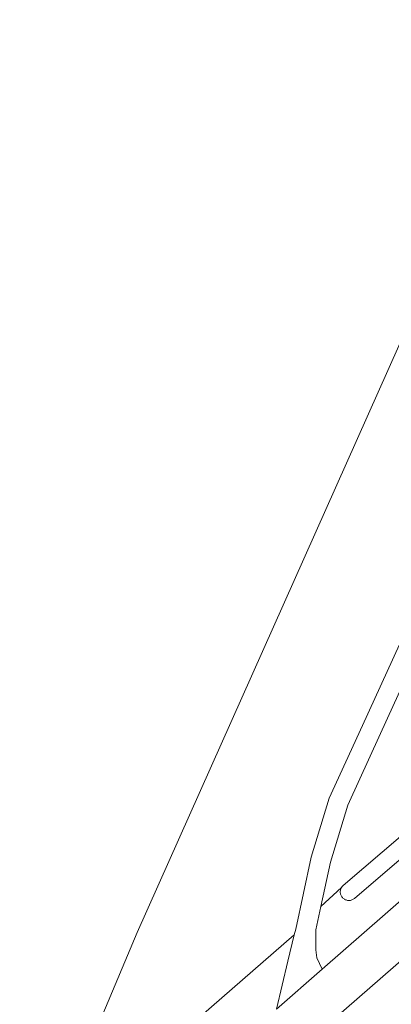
# Model space of a CAD drawing. Header units: metres. Extents: x 152737 to 157444, y 374779 to 378487.
# Tile 20 of 95: x 155400 to 155443, y 375615 to 375729. Entities that reach past the tile are written whole.
import ezdxf

# ---------------------------------------------------------------- set-up
doc = ezdxf.new("R2010")
doc.units = ezdxf.units.M
for name, color, linetype, lineweight in [('B-XX-OG-TERREIN_CULTUURSCHEIDING-GV', 7, 'Continuous', 18), ('B-XX-OG-WATER-GV', 130, 'Continuous', 18), ('B-XX-OG-WEG-GV', 7, 'Continuous', 18)]:
    doc.layers.add(name, color=color, linetype=linetype, lineweight=lineweight)

msp = doc.modelspace()

# ---------------------------------------------------------------- linework, layer by layer
at = {"layer": 'B-XX-OG-TERREIN_CULTUURSCHEIDING-GV'}
for points in [[(155352.071, 375871.754), (155276.014, 375767.408), (155245.406, 375791.292), (155233.58, 375769.495), (155227.268, 375755.54), (155218.933, 375739.797), (155197.939, 375695.739), (155178.61, 375655.176), (155189.194, 375642.873), (155213.271, 375573.023), (155339.27, 375590.983), (155386.676, 375598.558), (155404.437, 375601.431), (155413.534, 375623.116), (155459.704, 375726.832), (155481.277, 375779.177), (155496.302, 375814.849)], [(155496.302, 375814.849), (155481.277, 375779.177), (155459.704, 375726.832), (155413.534, 375623.116), (155404.437, 375601.431), (155386.676, 375598.558), (155339.27, 375590.983), (155213.271, 375573.023)], [(155419.75, 375612.38), (155431.761, 375622.814), (155431.932, 375623.5), (155433.727, 375631.845), (155435.82, 375638.726), (155439.689, 375647.179), (155458.904, 375689.329)], [(155461.002, 375688.387), (155441.781, 375646.223), (155437.976, 375637.91), (155435.955, 375631.267), (155434.852, 375626.139), (155437.252, 375628.351), (155437.328, 375628.458), (155437.386, 375628.523), (155437.449, 375628.583), (155451.28, 375640.431)], [(155452.618, 375638.944), (155438.751, 375627.064), (155438.682, 375627.01), (155438.609, 375626.962), (155438.532, 375626.921), (155438.452, 375626.887), (155438.369, 375626.86), (155438.284, 375626.84), (155438.197, 375626.828), (155438.11, 375626.823), (155438.023, 375626.826), (155437.937, 375626.837), (155437.851, 375626.855), (155437.768, 375626.88), (155437.687, 375626.913), (155437.609, 375626.952), (155437.535, 375626.998), (155437.465, 375627.051), (155437.4, 375627.109), (155437.341, 375627.173), (155437.287, 375627.241), (155437.239, 375627.314), (155437.198, 375627.391), (155437.164, 375627.472), (155437.137, 375627.554), (155437.117, 375627.639), (155437.105, 375627.726), (155437.1, 375627.813), (155437.103, 375627.9), (155437.114, 375627.987), (155437.132, 375628.072), (155437.157, 375628.156), (155437.19, 375628.236), (155437.252, 375628.351), (155434.852, 375626.139), (155434.264, 375623.408), (155434.274, 375621.07), (155434.377, 375620.138), (155435.004, 375618.839), (155449.922, 375631.882)], [(155454.993, 375629.307), (155402.842, 375583.752)], [(155429.699, 375614.201), (155430.996, 375619.753), (155431.761, 375622.814), (155419.75, 375612.38)]]:
    msp.add_lwpolyline(points, dxfattribs=at)
at = {"layer": 'B-XX-OG-WATER-GV'}
msp.add_lwpolyline([(155451.28, 375640.431), (155437.449, 375628.583), (155437.386, 375628.523), (155437.328, 375628.458), (155437.252, 375628.351), (155437.19, 375628.236), (155437.157, 375628.156), (155437.132, 375628.072), (155437.114, 375627.987), (155437.103, 375627.9), (155437.1, 375627.813), (155437.105, 375627.726), (155437.117, 375627.639), (155437.137, 375627.554), (155437.164, 375627.472), (155437.198, 375627.391), (155437.239, 375627.314), (155437.287, 375627.241), (155437.341, 375627.173), (155437.4, 375627.109), (155437.465, 375627.051), (155437.535, 375626.998), (155437.609, 375626.952), (155437.687, 375626.913), (155437.768, 375626.88), (155437.851, 375626.855), (155437.937, 375626.837), (155438.023, 375626.826), (155438.11, 375626.823), (155438.197, 375626.828), (155438.284, 375626.84), (155438.369, 375626.86), (155438.452, 375626.887), (155438.532, 375626.921), (155438.609, 375626.962), (155438.682, 375627.01), (155438.751, 375627.064), (155452.618, 375638.944)], dxfattribs=at)
at = {"layer": 'B-XX-OG-WEG-GV'}
for points in [[(155458.904, 375689.329), (155439.689, 375647.179), (155435.82, 375638.726), (155433.727, 375631.845), (155431.932, 375623.5), (155431.761, 375622.814), (155430.996, 375619.753), (155429.699, 375614.201), (155435.004, 375618.839), (155434.377, 375620.138), (155434.274, 375621.07), (155434.264, 375623.408), (155434.852, 375626.139), (155435.955, 375631.267), (155437.976, 375637.91), (155441.781, 375646.223), (155461.002, 375688.387)], [(155402.842, 375583.752), (155454.993, 375629.307), (155458.882, 375632.769), (155462.706, 375636.304), (155459.301, 375640.504), (155459.05, 375640.193), (155454.531, 375635.986), (155449.922, 375631.882), (155435.004, 375618.839), (155429.699, 375614.201)]]:
    msp.add_lwpolyline(points, dxfattribs=at)

doc.saveas('drawing.dxf')
